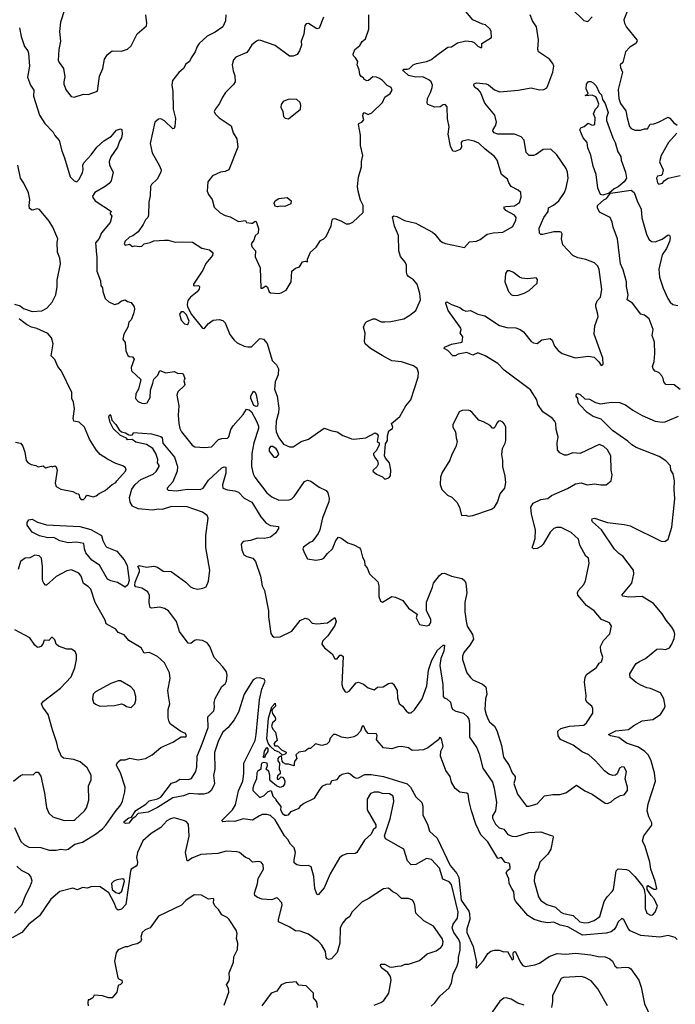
# Model space of a CAD drawing. Extents: x 1954678 to 2060275, y 904822 to 1016299.
# Tile 68 of 256: x 1990549 to 1996055, y 924282 to 932545. Entities that reach past the tile are written whole.
import ezdxf

# ---------------------------------------------------------------- set-up
doc = ezdxf.new("R2010")
doc.units = 0

msp = doc.modelspace()

# ---------------------------------------------------------------- linework, layer by layer
at = {"layer": '0CON20XD'}
for points in [[(1990928.8, 932635), (1990891.4, 932525), (1990882.9, 932445), (1990892.9, 932365), (1990878.9, 932295), (1990872.5, 932205), (1990879.2, 932185), (1990917.5, 932135), (1990927.1, 932065), (1990918.6, 932025), (1990920.8, 932005), (1990938, 931955), (1990980.9, 931900.9), (1991005, 931896), (1991085, 931920), (1991125, 931918), (1991202.5, 931945), (1991217.9, 932072.1), (1991246.4, 932135), (1991262.2, 932215), (1991286.6, 932253.4), (1991325, 932283.8), (1991405, 932281.2), (1991455, 932298.8), (1991484, 932325), (1991534.7, 932425.3), (1991614.3, 932495), (1991617.8, 932515), (1991607.5, 932585)], [(1992280, 932585), (1992276, 932535), (1992254.1, 932485.9), (1992190.9, 932439.1), (1992123.7, 932406.3), (1992055, 932346.7), (1992035.7, 932314.3), (1992023.4, 932276.6), (1991988, 932225), (1991975.8, 932194.2), (1991945, 932173.3), (1991924.1, 932135.9), (1991885, 932101.2), (1991832, 932035), (1991826.1, 931996.1), (1991833.6, 931943.6), (1991836.9, 931795), (1991856.5, 931715), (1991851.4, 931648.6), (1991845, 931632.5), (1991835, 931628.8), (1991764, 931695), (1991735, 931713.8), (1991715, 931710), (1991684, 931685), (1991644.4, 931505), (1991662, 931428), (1991720.5, 931325), (1991736.5, 931285), (1991734.4, 931265), (1991702.2, 931207.8), (1991656.9, 931163.1), (1991647.5, 931145), (1991643.3, 931066.7), (1991632, 931015), (1991631.9, 930905), (1991625.8, 930885), (1991604.3, 930865), (1991586.7, 930825), (1991545, 930766.2), (1991498.6, 930731.4), (1991470.9, 930719.1), (1991435, 930686.2), (1991426.7, 930665), (1991435, 930654), (1991471.7, 930661.7), (1991495, 930642.5), (1991515, 930646.2), (1991555, 930640.8), (1991574.2, 930645.8), (1991595, 930663.8), (1991645, 930674.4), (1991675, 930689.4), (1991763.8, 930693.8), (1991795, 930694), (1991855, 930676.9), (1991912.2, 930682.2), (1991999.1, 930679.1), (1992077.8, 930627.8), (1992143, 930613), (1992166, 930595), (1992172, 930585), (1992169.4, 930565), (1992112, 930498), (1992086.6, 930443.4), (1992008.8, 930325), (1992007.5, 930315), (1992015, 930311.2), (1992050, 930315), (1992057.5, 930305), (1992056.4, 930283.6), (1992039.3, 930260.7), (1991983.6, 930216.4), (1991961.7, 930188.3), (1991954.2, 930155), (1991958, 930135), (1991990.5, 930070.5), (1992085, 929956.2), (1992095, 929953.3), (1992105, 929960), (1992135, 929996.7), (1992175, 930023.8), (1992225, 930030), (1992255, 930020), (1992275, 930001.2), (1992314.5, 929904.5), (1992349.2, 929855), (1992375, 929833.8), (1992435, 929805.4), (1992465, 929798.9), (1992495, 929800), (1992562.1, 929867.9), (1992575, 929870.8), (1992595, 929864.2), (1992627.6, 929827.6), (1992668.1, 929685), (1992705, 929648.8), (1992723.3, 929615), (1992719.6, 929565), (1992693.9, 929505), (1992689.5, 929445), (1992711.8, 929385), (1992726.2, 929285), (1992722.3, 929245), (1992703.6, 929175), (1992700, 929115), (1992704, 929085), (1992725.3, 929035.3), (1992763.4, 928983.4), (1992815, 928960.8), (1992845, 928960.8), (1992913.7, 929006.3), (1992975, 929025.8), (1993105, 929116.9), (1993170, 929095), (1993215, 929087.5), (1993262.5, 929055), (1993315, 929036.7), (1993335, 929026.7), (1993355, 929026.2), (1993455, 929036.2), (1993535, 929077.5), (1993549.3, 929069.3), (1993560, 929055), (1993550, 929005), (1993567.5, 928995), (1993567.5, 928975), (1993543, 928927), (1993520, 928905), (1993520, 928895), (1993533.8, 928865), (1993553.5, 928843.5), (1993558.2, 928815), (1993547.8, 928792.2), (1993516.7, 928765), (1993513.3, 928755), (1993545, 928730), (1993595, 928707.5), (1993615, 928690), (1993648.3, 928701.7), (1993661.7, 928718.3), (1993666.7, 928765), (1993653.8, 928825), (1993620, 928865), (1993612.5, 928885), (1993620, 928985), (1993637, 929013), (1993637, 929053), (1993647.5, 929095), (1993680, 929115), (1993682.5, 929125), (1993672.5, 929155), (1993742.5, 929215), (1993792.5, 929305), (1993832.5, 929355), (1993894.2, 929545), (1993897.5, 929585), (1993886.8, 929616.8), (1993855, 929641.2), (1993755, 929673.1), (1993673.6, 929683.6), (1993593.8, 929726.2), (1993493.8, 929785), (1993450, 929825), (1993443.8, 929845), (1993450.8, 929915), (1993436, 929965), (1993450.8, 929999.2), (1993465, 930013.3), (1993516.4, 930033.6), (1993535, 930033.3), (1993585, 930010.8), (1993615, 930009.2), (1993665, 930012.5), (1993775, 930036), (1993825.5, 930064.5), (1993876.2, 930105), (1993913.6, 930195), (1993908.1, 930248.1), (1993886.5, 930325), (1993855, 930362), (1993815, 930390), (1993803.3, 930405), (1993796.2, 930425), (1993796.2, 930485), (1993785, 930510), (1993746.8, 930556.8), (1993734, 930605), (1993729.2, 930735), (1993695, 930813.3), (1993680, 930890), (1993692, 930898), (1993716.4, 930893.6), (1993779.1, 930859.1), (1993875, 930837.1), (1993893.8, 930825), (1994015, 930762), (1994036, 930745), (1994079.3, 930689.3), (1994103.3, 930675), (1994125, 930665.8), (1994285, 930634.2), (1994325, 930680), (1994385, 930686.2), (1994415, 930701.2), (1994474.6, 930745.4), (1994525, 930756.7), (1994605, 930761.2), (1994689.7, 930810.3), (1994716.6, 930863.4), (1994719.4, 930885), (1994704.3, 930905), (1994632, 930945), (1994614, 930965), (1994620, 930975), (1994631.4, 930978.6), (1994705, 930984.2), (1994745, 931010), (1994760.8, 931055), (1994756.7, 931095), (1994734.1, 931114.1), (1994675, 931146.2), (1994655.8, 931175), (1994645.6, 931205.6), (1994595.6, 931245.6), (1994557.6, 931367.6), (1994535, 931398), (1994458.1, 931458.1), (1994405, 931509.1), (1994366.7, 931525), (1994315, 931535.6), (1994263.3, 931525), (1994256.2, 931515), (1994260, 931475), (1994247.5, 931455), (1994205, 931438), (1994185, 931441.2), (1994166, 931485), (1994146.9, 931585), (1994156.7, 931645), (1994142.5, 931712.5), (1994140, 931815), (1994123, 931833), (1994105, 931830), (1994080, 931815), (1994035, 931810), (1993975, 931832.5), (1993970, 931845), (1993972.5, 931885), (1994000, 931935), (1994013.3, 931975), (1994015.6, 931995), (1994004.3, 932025), (1993985, 932040.9), (1993935, 932065.4), (1993875, 932064), (1993815, 932077.8), (1993771.2, 932115), (1993767.5, 932125), (1993775, 932130), (1993805, 932128.8), (1993822.5, 932135), (1993854.5, 932165.5), (1993881.7, 932178.3), (1993965, 932193.2), (1994002.1, 932207.9), (1994075, 932264.3), (1994145, 932315.8), (1994175, 932318), (1994225, 932351.2), (1994295, 932368.8), (1994345, 932362.5), (1994365, 932352.5), (1994395, 932323.3), (1994425, 932310), (1994430, 932315), (1994430, 932345), (1994510, 932395), (1994508.8, 932445), (1994500, 932465), (1994460.7, 932500.7), (1994435, 932506.7), (1994355, 932543.8), (1994281.2, 932631.2)], [(1992725, 930246.7), (1992745, 930253.3), (1992787.5, 930275), (1992827.5, 930345), (1992833.3, 930435), (1992865, 930458.8), (1992897.7, 930472.3), (1992925, 930512.5), (1992945, 930520), (1992965, 930512.5), (1992966.7, 930535), (1992990, 930595), (1993037.5, 930635), (1993075, 930692.5), (1993103.6, 930706.4), (1993122.5, 930725), (1993165.9, 930814.1), (1993174, 930866), (1993182.5, 930875), (1993195, 930876.2), (1993245, 930856.2), (1993291.2, 930831.2), (1993315, 930832), (1993346.7, 930845), (1993433.9, 930926.1), (1993434, 930985), (1993410.3, 931030.3), (1993390, 931105), (1993386.9, 931145), (1993394.2, 931224.2), (1993418.7, 931311.3), (1993420, 931355), (1993431.2, 931405), (1993410.5, 931490.5), (1993410, 931575), (1993394, 931666), (1993396.4, 931673.6), (1993422.5, 931685), (1993437.5, 931705), (1993430, 931735), (1993433.8, 931755), (1993442.5, 931765), (1993475, 931750), (1993505, 931762.5), (1993595, 931850), (1993616.2, 931895), (1993660, 931925), (1993676, 931955), (1993668.8, 931975), (1993633.6, 931993.6), (1993596, 932035), (1993571.3, 932051.3), (1993545, 932062.5), (1993515, 932065.8), (1993477.5, 932035), (1993465, 932031.2), (1993440, 932045), (1993440, 932055), (1993417.5, 932067.5), (1993406.2, 932085), (1993400, 932125), (1993383.3, 932165), (1993387.5, 932195), (1993370, 932225), (1993350.8, 932240.8), (1993348, 932255), (1993364.2, 932295.8), (1993405, 932328.8), (1993425, 932361.2), (1993452.5, 932385), (1993480.8, 932465), (1993480.5, 932585)], [(1995032, 930988), (1995075.7, 931025), (1995122.9, 931095), (1995137.1, 931132.9), (1995154.4, 931215), (1995148.6, 931265), (1995137.5, 931295), (1995060.3, 931410.3), (1995007.9, 931457.9), (1994945.5, 931454.5), (1994885, 931413.1), (1994865, 931406.7), (1994826.4, 931406.4), (1994800.9, 931430.9), (1994785.7, 931535), (1994760.9, 931560.9), (1994705, 931584.6), (1994565, 931583.1), (1994534, 931595), (1994523, 931613), (1994524.2, 931625), (1994544.2, 931655), (1994554.2, 931685), (1994538, 931745), (1994455.6, 931845), (1994417.6, 931937.6), (1994398.8, 931958.8), (1994371.2, 931975), (1994362, 931995), (1994364.3, 932005.7), (1994385.7, 932014.3), (1994465, 932007.1), (1994485, 931997.1), (1994535, 931955.7), (1994581.2, 931938.8), (1994735, 931954.4), (1994844.2, 931974.2), (1994915, 931957.5), (1994950.5, 931959.5), (1994975, 931973.8), (1994985, 931992.5), (1995026.3, 932103.7), (1995033.1, 932155), (1995025, 932178.8), (1994998.8, 932215), (1994905.5, 932275.5), (1994901.1, 932295), (1994906.5, 932375), (1994890, 932485), (1994856.4, 932535), (1994835, 932585.7)], [(1995186.9, 932635), (1995285, 932537.5), (1995320, 932530), (1995355, 932570)], [(1995655, 932629.2), (1995622.9, 932545), (1995627.2, 932517.2), (1995645, 932483.8), (1995732.5, 932375), (1995733.8, 932365), (1995723.8, 932345), (1995672, 932315), (1995635.7, 932275), (1995612.7, 932187.3), (1995591.4, 932165), (1995593.3, 932145), (1995610.8, 932105), (1995575, 931960), (1995580.5, 931885), (1995595, 931842), (1995638.9, 931778.9), (1995650.4, 931720.4), (1995670.1, 931650.1), (1995685, 931632.5), (1995715, 931617.3), (1995762, 931618), (1995795, 931629.5), (1995820, 931630), (1995842.1, 931667.9), (1995875, 931670.6), (1995914.4, 931685.6), (1995995, 931728), (1996009.7, 931719.7), (1996040.9, 931680.9), (1996071.2, 931661.2)], [(1993100, 932565), (1993062.5, 932475), (1993045, 932467.5), (1992975, 932512.5), (1992955, 932510), (1992943, 932497), (1992936, 932425), (1992913.3, 932365), (1992915, 932330), (1992898.8, 932285), (1992877.7, 932252.3), (1992845, 932238), (1992815, 932240), (1992695, 932327.5), (1992575, 932370.8), (1992555, 932372), (1992536.7, 932365), (1992497.5, 932335), (1992471.7, 932288.3), (1992455, 932270.8), (1992365, 932232), (1992343, 932207), (1992333.1, 932165), (1992341.9, 932115), (1992356.9, 932075), (1992357.5, 932025), (1992345, 932001.2), (1992276.2, 931935), (1992252, 931895), (1992227, 931843), (1992192.7, 931797.3), (1992183.3, 931775), (1992190, 931755), (1992222.7, 931722.7), (1992325.8, 931655), (1992342, 931595), (1992373.3, 931545), (1992381.2, 931475), (1992306.2, 931285), (1992275, 931272), (1992235, 931266.7), (1992168.8, 931235), (1992130, 931185), (1992124, 931105), (1992135, 931077.5), (1992166.2, 931035), (1992182.4, 930972.4), (1992231.2, 930925), (1992275, 930902), (1992315, 930891.2), (1992385, 930851.9), (1992445, 930860), (1992453, 930843), (1992495, 930836.7), (1992505, 930837.5), (1992525, 930853.3), (1992535, 930852.5), (1992553, 930793), (1992551.2, 930755), (1992527.7, 930732.3), (1992516.1, 930693.9), (1992493.3, 930665), (1992500, 930635), (1992530, 930605), (1992526.2, 930555), (1992568.3, 930461.7), (1992572.5, 930292.5), (1992585, 930292.5), (1992615, 930312.5), (1992630.7, 930300.7), (1992645, 930260), (1992655, 930252.5), (1992725, 930246.7)], [(1990547, 932477), (1990560, 932405), (1990589.2, 932319.2), (1990616, 932285), (1990623.8, 932265), (1990630, 932155), (1990613.4, 932063.4), (1990640, 931995), (1990667.3, 931955), (1990664.5, 931904.5), (1990715.7, 931745), (1990758.6, 931675), (1990830.3, 931600.3), (1990845, 931573.3), (1990881.7, 931531.7), (1990902.5, 931445), (1990925, 931386.7), (1990971.5, 931225), (1991005, 931191.9), (1991030, 931185), (1991050.6, 931209.4), (1991076.8, 931263.2), (1991080.7, 931285), (1991080.4, 931325), (1991088.8, 931345), (1991150.2, 931409.8), (1991197.5, 931475), (1991255, 931527.8), (1991321.2, 931568.8), (1991361.2, 931618.8), (1991395, 931630), (1991406.7, 931625), (1991410, 931585), (1991403.8, 931555), (1991386.2, 931525), (1991370.8, 931475), (1991315.6, 931394.4), (1991300, 931355), (1991302, 931325), (1991332.5, 931265), (1991315.9, 931194.1), (1991299.5, 931170.5), (1991266.7, 931145), (1991178.8, 931095), (1991161.4, 931065), (1991162.1, 931052.1), (1991183.6, 931023.6), (1991320, 930935), (1991310, 930925), (1991310, 930915), (1991323.3, 930895), (1991307.6, 930842.4), (1991235, 930755.8), (1991215, 930708), (1991185, 930672.5), (1991193.1, 930575), (1991197.5, 930555), (1991195.7, 930435.7), (1991227.5, 930355), (1991231.2, 930315), (1991243.9, 930293.9), (1991246.2, 930265), (1991265.9, 930205.9), (1991296.4, 930176.4), (1991345, 930154), (1991375, 930163.3), (1991405, 930185.8), (1991435, 930193.3), (1991455, 930180), (1991485, 930172.5), (1991508.8, 930135), (1991513.3, 930115), (1991504.1, 930075.9), (1991485, 930027.5), (1991464.5, 930005.5), (1991456.5, 929965), (1991424.4, 929905), (1991415.7, 929865), (1991435.2, 929835.2), (1991440.8, 929765), (1991455.8, 929725.8), (1991468, 929718), (1991495, 929716.7), (1991510, 929695), (1991484, 929625), (1991488.3, 929598.3), (1991567.5, 929525), (1991547.5, 929445), (1991523.3, 929405), (1991520, 929365), (1991545, 929341.2), (1991575, 929327.5), (1991595, 929322.9), (1991619.5, 929330.5), (1991644.3, 929375), (1991646.2, 929435), (1991667.5, 929495), (1991675, 929527.5), (1991708.9, 929561.1), (1991725, 929600), (1991775, 929582.5), (1991845, 929593.8), (1991875, 929578.8), (1991915, 929576), (1991925.8, 929565.8), (1991936.7, 929535), (1991926.4, 929513.6), (1991936, 929485), (1991933.8, 929475), (1991877.2, 929422.8), (1991867.3, 929395), (1991884.5, 929305), (1991879.1, 929225), (1991884.4, 929155), (1991892.9, 929115), (1991907.5, 929085), (1991996, 928975), (1992019.1, 928959.1), (1992104.1, 928955.9), (1992159.2, 928960.8), (1992218.8, 929021.2), (1992245, 929030.8), (1992295, 929034.3), (1992305.5, 929045), (1992322.5, 929105), (1992342.2, 929137.8), (1992425, 929231.2), (1992453.2, 929276.8), (1992475, 929272.1), (1992494.6, 929255), (1992536.5, 929176.5), (1992554, 929135), (1992555.2, 929115), (1992515.3, 928995), (1992498, 928905), (1992496.2, 928795), (1992510.5, 928735), (1992524.5, 928705), (1992624.1, 928574.1), (1992665, 928541.9), (1992725, 928514.2), (1992812.5, 928515), (1992833.8, 928525), (1992854, 928545), (1992941.4, 928668.6), (1992965, 928680), (1992995, 928672.8), (1993063.2, 928623.2), (1993121.4, 928595), (1993136.9, 928575), (1993147.7, 928527.7), (1993145, 928500), (1993090.8, 928365), (1993068, 928265), (1993055.7, 928234.3), (1993027.3, 928192.7), (1993003.8, 928166.2), (1992985, 928156.7), (1992931.2, 928118.8), (1992927.5, 928105), (1992936.7, 928075), (1992965, 928020), (1993035, 928010), (1993085, 928016.7), (1993103.9, 928026.1), (1993133.3, 928065), (1993176.2, 928105), (1993202.5, 928175), (1993225, 928201.2), (1993245, 928198), (1993304.3, 928154.3), (1993355, 928138.8), (1993402.3, 928112.3), (1993411.7, 928101.7), (1993428.8, 928035), (1993443.8, 928005), (1993446.4, 927966.4), (1993466.2, 927945), (1993486, 927896), (1993557.7, 927827.7), (1993566, 927795), (1993566, 927705), (1993577.5, 927665), (1993595, 927656.7), (1993675, 927703.8), (1993705, 927698.8), (1993765, 927670), (1993815, 927606.7), (1993887.5, 927555), (1993878.8, 927525), (1993905, 927470), (1993965, 927458), (1993988.8, 927465), (1994002.5, 927485), (1994001.9, 927515), (1993966, 927585), (1993964.2, 927655.8), (1994016.6, 927783.4), (1994023.6, 927816.4), (1994075, 927881.2), (1994095, 927898), (1994115, 927900.8), (1994175, 927874.3), (1994265, 927855.7), (1994288, 927835), (1994295.7, 927815), (1994302.5, 927735), (1994287.8, 927655), (1994286.4, 927575), (1994297.1, 927497.1), (1994307.5, 927455), (1994350.6, 927385), (1994359.4, 927345), (1994328.6, 927295), (1994278.6, 927235), (1994267.8, 927205), (1994266.5, 927175), (1994304.7, 927064.7), (1994333.3, 927023.3), (1994355, 927004.4), (1994435, 926968.1), (1994464.2, 926945), (1994472.9, 926885), (1994459.6, 926845), (1994456.2, 926755), (1994465, 926713.3), (1994482.8, 926672.8), (1994495, 926652), (1994535, 926616.2), (1994555, 926580), (1994595.6, 926455), (1994611.4, 926355), (1994659.4, 926285), (1994685.5, 926225), (1994708.5, 926195), (1994710, 926175), (1994697.8, 926135), (1994728.6, 926045), (1994805, 925945.8), (1994825, 925944.3), (1994893.3, 925965), (1994955, 926032), (1995025, 926042), (1995085, 926042), (1995133.9, 926056.1), (1995225, 926120), (1995295, 926074), (1995357.5, 926045), (1995465, 925971.2), (1995485, 925966.2), (1995515, 925982), (1995545, 926007.5), (1995595, 926033.8), (1995625, 926041.2), (1995653.8, 926075), (1995654.1, 926104.1), (1995634.2, 926175), (1995645.6, 926235), (1995625, 926272), (1995605, 926274.3), (1995585, 926262.9), (1995565, 926216.7), (1995552.5, 926205), (1995531.2, 926201.2), (1995495, 926212.5), (1995460.7, 926240.7), (1995385, 926326.2), (1995328.8, 926375), (1995271.4, 926401.4), (1995197.8, 926457.8), (1995089.5, 926505), (1995070.4, 926535), (1995067.8, 926575), (1995093.5, 926596.5), (1995165, 926617.3), (1995286.7, 926625), (1995310, 926645), (1995362.5, 926725), (1995362.5, 926765), (1995352.5, 926785), (1995313.3, 926815), (1995303.8, 926835), (1995305.9, 926874.1), (1995292.5, 926985), (1995296.6, 927023.4), (1995309.4, 927050.6), (1995391.4, 927108.6), (1995416.1, 927143.9), (1995435, 927157.5), (1995446.4, 927196.4), (1995428.6, 927245), (1995427.5, 927285), (1995452.5, 927335), (1995505, 927390), (1995518.8, 927455), (1995502.3, 927482.3), (1995435, 927512.5), (1995374.3, 927585), (1995307.8, 927627.8), (1995236.7, 927715), (1995233.5, 927735), (1995238.6, 927751.4), (1995285.4, 927804.6), (1995300, 927835), (1995330, 927985), (1995325.7, 928025), (1995304.3, 928044.3), (1995254, 928135), (1995242, 928185), (1995181.3, 928241.3), (1995095, 928284.3), (1995055.7, 928284.3), (1995035, 928274.2), (1995004.2, 928245), (1994945, 928142.5), (1994925, 928123.1), (1994895, 928107.5), (1994863.9, 928103.9), (1994853.3, 928115), (1994861.3, 928138.7), (1994877.8, 928192.2), (1994881.2, 928265), (1994847.8, 928395), (1994841.8, 928455), (1994861.9, 928488.1), (1994925, 928518.6), (1994985, 928527.5), (1995015, 928551.2), (1995147.9, 928612.1), (1995215, 928651.2), (1995265, 928658), (1995315, 928642.5), (1995375, 928650.8), (1995428.3, 928641.7), (1995475, 928642.5), (1995516.2, 928675), (1995524.2, 928725), (1995515.7, 928765), (1995511.9, 928885), (1995484.2, 928935), (1995451.2, 928965), (1995415, 928980), (1995255, 928905.7), (1995195, 928908.9), (1995145, 928891.4), (1995125, 928891.9), (1995085, 928910), (1995065.8, 928935.8), (1995061.4, 928995), (1995071.4, 929045), (1995053.1, 929105), (1995050, 929155), (1995039.7, 929179.7), (1995021.7, 929201.7), (1994941.9, 929255), (1994901.2, 929315), (1994890.8, 929355), (1994838.3, 929438.3), (1994618, 929605), (1994565, 929660), (1994458.8, 929725), (1994395, 929748.6), (1994355, 929730.8), (1994305, 929752.2), (1994232.2, 929737.8), (1994205, 929724.3), (1994185, 929724.2), (1994145, 929768.6), (1994113.3, 929785), (1994115, 929798), (1994175, 929822.9), (1994265, 929840), (1994269.2, 929885), (1994251.7, 929911.7), (1994247.5, 929915), (1994256.1, 929943.9), (1994253.8, 929955), (1994147.1, 930105), (1994127, 930163), (1994127.5, 930172.5), (1994135, 930177.5), (1994175, 930153.8), (1994245, 930130.8), (1994270.3, 930110.3), (1994295, 930100), (1994335, 930106), (1994395, 930074.2), (1994455, 930058.6), (1994579.4, 929979.4), (1994640.9, 929960.9), (1994715, 929958.5), (1994751.2, 929945), (1994778.6, 929925), (1994844.6, 929844.6), (1994865, 929832.9), (1994895, 929828.8), (1994935, 929858.8), (1995005, 929868.8), (1995019.2, 929855), (1995041.4, 929805), (1995070.2, 929770.2), (1995105, 929742.9), (1995213.9, 929706.1), (1995325, 929720), (1995373.9, 929713.9), (1995412.5, 929675), (1995431.7, 929641.7), (1995440, 929645), (1995450, 929655), (1995446.7, 929705), (1995373.2, 929906.8), (1995379.4, 929975), (1995405.8, 930055), (1995402.5, 930085), (1995385.8, 930135), (1995386, 930155), (1995398, 930185), (1995425, 930217.5), (1995438.3, 930281.7), (1995415, 930447.5), (1995405, 930476.2), (1995375, 930504.2), (1995302.3, 930532.3), (1995235, 930546.2), (1995193.3, 930565), (1995110, 930655), (1995100, 930705), (1995103.8, 930745), (1995095, 930761.2), (1995085, 930765.8), (1995035, 930764.4), (1994942.7, 930742.7), (1994925, 930743.8), (1994915, 930752.5), (1994910, 930795), (1994950.5, 930885), (1994987.1, 930935), (1994990.8, 930965), (1995032, 930988)], [(1995445, 931073.8), (1995425, 931077.5), (1995405, 931132.5), (1995389.2, 931245), (1995365.8, 931315), (1995345, 931407.5), (1995320.3, 931470.3), (1995313.8, 931513.8), (1995280, 931555), (1995251.7, 931621.7), (1995261.5, 931638.5), (1995290, 931650), (1995323, 931677), (1995355, 931660), (1995377.5, 931665), (1995380.7, 931720.7), (1995368.8, 931755), (1995383.8, 931795), (1995403.3, 931815), (1995411.2, 931835), (1995396.7, 931885), (1995387, 931897), (1995355, 931911.2), (1995300, 931905), (1995302.5, 931915), (1995315, 931917.5), (1995323, 931927), (1995305.8, 931965), (1995310, 932005), (1995325, 932025.7), (1995345, 932025.6), (1995365.6, 932015.6), (1995389.1, 931989.1), (1995415.5, 931935.5), (1995435.4, 931915), (1995442, 931875), (1995465, 931840.8), (1995491.2, 931765), (1995477.5, 931725), (1995477.9, 931697.9), (1995530, 931555), (1995550.8, 931515), (1995571.2, 931435), (1995597.3, 931397.3), (1995600.6, 931365), (1995636.5, 931265), (1995644.3, 931215), (1995625.6, 931185), (1995575, 931143.1), (1995540.8, 931125), (1995499.3, 931090.7), (1995445, 931073.8)], [(1992805, 931712.5), (1992906.7, 931795), (1992910, 931825), (1992905, 931850), (1992875, 931876.7), (1992815, 931878.8), (1992796.1, 931873.9), (1992762.7, 931857.3), (1992745, 931832.5), (1992742.3, 931812.3), (1992757.5, 931775), (1992763, 931733), (1992778.3, 931718.3), (1992805, 931712.5)], [(1996067.6, 931592.4), (1995998.6, 931515), (1995935.8, 931405), (1995922, 931352), (1995952, 931285), (1995943.8, 931245), (1995935, 931238), (1995905, 931232.9), (1995895.6, 931215), (1995904.2, 931175), (1995915, 931166.2), (1995946.9, 931173.1), (1995964.1, 931195.9), (1995995, 931216.2), (1996095, 931237.8)], [(1990505, 930158.8), (1990553.6, 930143.6), (1990581.2, 930121.2), (1990655, 930095.6), (1990735, 930102.5), (1990775.4, 930124.6), (1990821.4, 930175), (1990851.9, 930235), (1990862.5, 930305), (1990862.2, 930357.8), (1990890.4, 930495), (1990885.6, 930545), (1990866.2, 930595), (1990864.2, 930675), (1990870, 930705), (1990827.9, 930805), (1990796.4, 930855), (1990715, 930951.2), (1990695, 930957.5), (1990655, 930946.2), (1990631.7, 930961.7), (1990627.5, 930985), (1990632.9, 931035), (1990622, 931092), (1990584.1, 931174.1), (1990555.6, 931215), (1990533.3, 931325)], [(1996095, 929440.5), (1996045, 929480), (1995974, 929485), (1995958.1, 929505), (1995952.9, 929535), (1995940.8, 929555), (1995915, 929584), (1995885, 929596), (1995869.2, 929615), (1995864.4, 929635), (1995875.8, 929675.8), (1995883.1, 929745), (1995878.9, 929838.9), (1995859.4, 929895), (1995868.2, 929945), (1995833.9, 930033.9), (1995795, 930065.7), (1995764.4, 930074.4), (1995695.4, 930165), (1995650, 930195), (1995660, 930235), (1995646, 930305), (1995644.7, 930345), (1995615.8, 930445), (1995594.7, 930495), (1995569.6, 930705), (1995533.6, 930803.6), (1995525.5, 930845), (1995508.6, 930885), (1995419.1, 930929.1), (1995400, 930965), (1995402, 930985), (1995455.7, 931034.3), (1995476, 931045), (1995510.7, 931089.3), (1995685, 931115.7), (1995709.4, 931095), (1995733.8, 931023.8), (1995767.3, 930955), (1995773.6, 930883.7), (1995813.3, 930745), (1995831.9, 930701.9), (1995855, 930682.9), (1995885, 930680.6), (1995945.5, 930704.5), (1995995, 930740), (1996006.2, 930736.2), (1996010.8, 930715), (1996006.9, 930685), (1995980, 930625), (1995945, 930571.2), (1995917.6, 930452.4), (1995923.2, 930385), (1995952, 930292), (1995991.8, 930205), (1996012.5, 930175), (1996035, 930155.6), (1996075, 930147.5)], [(1992715, 930973.3), (1992695, 930981.2), (1992685.8, 931005), (1992695, 931025.6), (1992725, 931044.3), (1992795, 931053.8), (1992830, 931025), (1992825, 931000), (1992775, 930978.8), (1992735, 930981.2), (1992715, 930973.3)], [(1994695, 930230), (1994735, 930233.8), (1994785, 930248.8), (1994827.9, 930272.1), (1994893.3, 930335), (1994896.2, 930365), (1994885, 930377.5), (1994815, 930370), (1994765, 930376.7), (1994745, 930383.3), (1994695, 930422.5), (1994665, 930437.5), (1994643, 930437), (1994627.5, 930415), (1994623.8, 930345), (1994654, 930265), (1994680, 930235), (1994695, 930230)], [(1990515, 928999.2), (1990555, 928992.5), (1990576.4, 928966.4), (1990592.5, 928915), (1990604.2, 928845), (1990620, 928825), (1990645, 928811.2), (1990685, 928803.8), (1990705, 928793.8), (1990745, 928800), (1990765, 928783.3), (1990815, 928797.5), (1990825, 928792.5), (1990845, 928800), (1990855, 928793.3), (1990862.2, 928765), (1990846, 928656), (1990855, 928626.7), (1990894.2, 928604.2), (1990995, 928586.7), (1991025, 928567.5), (1991040, 928565), (1991047, 928557), (1991050, 928535), (1991065, 928518.8), (1991085, 928518.8), (1991101.2, 928535), (1991103.8, 928546.2), (1991116.2, 928553.8), (1991165, 928541.2), (1991190.7, 928549.3), (1991215, 928568.8), (1991267.5, 928595), (1991325, 928643.8), (1991355, 928660), (1991365.9, 928674.1), (1991438.8, 928755), (1991443.3, 928775), (1991435, 928787.5), (1991415, 928801.2), (1991355, 928820), (1991285, 928856), (1991225, 928896.2), (1991191.2, 928935), (1991136.2, 929025), (1991094, 929125), (1991048.5, 929168.5), (1991003.8, 929175), (1990998, 929198), (1991008.3, 929278.3), (1991000, 929335), (1990986.2, 929365), (1990985.7, 929415.7), (1990900.8, 929595), (1990869.2, 929635), (1990845, 929693.8), (1990814.5, 929724.5), (1990830.8, 929825), (1990816, 929875), (1990785, 929911.2), (1990693.7, 929953.7), (1990648.8, 929965), (1990606.3, 929986.3), (1990573, 930013), (1990544, 930035)], [(1991955, 929987.5), (1991965, 929992.5), (1991971.2, 930015), (1991948.3, 930068.3), (1991925, 930092.5), (1991905, 930092.5), (1991890, 930075), (1991903.9, 930023.9), (1991933.9, 929993.9), (1991955, 929987.5)], [(1992535, 929299.1), (1992515, 929308.5), (1992490, 929365), (1992490.6, 929389.4), (1992513.6, 929426.4), (1992525, 929420), (1992535, 929397.5), (1992548.9, 929325), (1992545, 929301.4), (1992535, 929299.1)], [(1995688.6, 928978.6), (1995656.9, 929006.9), (1995526.4, 929096.4), (1995431.3, 929191.3), (1995365, 929215.7), (1995315, 929248), (1995249.2, 929315), (1995238.8, 929335), (1995236.7, 929365), (1995222.9, 929385), (1995224.2, 929405.8), (1995235, 929407.5), (1995255, 929398.6), (1995295, 929363.8), (1995335, 929359.6), (1995385, 929331.4), (1995425, 929320.8), (1995515, 929334.4), (1995585, 929331.4), (1995635, 929314), (1995697.9, 929267.9), (1995775, 929222.9), (1995885, 929176.7), (1995945, 929166.9), (1995969.3, 929170.7), (1996082.1, 929217.9)], [(1993661.3, 925838.7), (1993690, 925985), (1993688.9, 926015), (1993681.4, 926031.4), (1993655, 926048.5), (1993595, 926051.9), (1993565, 926062.5), (1993525, 926062.5), (1993495, 926051.2), (1993467, 926003), (1993467.1, 925915), (1993539.1, 925789.1), (1993538.8, 925765), (1993516.7, 925745), (1993499.5, 925710.5), (1993445, 925660), (1993380, 925555), (1993365, 925548.6), (1993295, 925544.4), (1993259.4, 925530.6), (1993235, 925510.8), (1993155, 925378), (1993105, 925258.8), (1993055, 925200), (1993045, 925207.5), (1993028.1, 925255), (1993018.1, 925355), (1992995.8, 925435.8), (1992975, 925446.7), (1992915, 925444), (1992875, 925453.3), (1992855, 925470), (1992853.1, 925495), (1992863.9, 925555), (1992855, 925594.2), (1992824.4, 925625), (1992800.5, 925665), (1992773.5, 925695), (1992695, 925830), (1992655, 925865.7), (1992625, 925876.3), (1992585, 925873.9), (1992561.5, 925865), (1992505, 925827.5), (1992425, 925839.1), (1992355, 925816.6), (1992305, 925819.5), (1992254, 925814), (1992248.3, 925818.3), (1992247.5, 925825), (1992336.6, 925913.4), (1992359.8, 925955), (1992387.1, 926072.9), (1992421.4, 926155), (1992432.3, 926217.7), (1992431.1, 926305), (1992525, 926495.6), (1992536, 926546), (1992562.9, 926837.1), (1992582, 926928), (1992609.5, 926995), (1992600.9, 927010.9), (1992565, 927023.1), (1992535, 927019.4), (1992510.8, 927005), (1992435, 926886), (1992386.7, 926735), (1992351.1, 926668.9), (1992299.1, 926605), (1992255, 926565.5), (1992218.7, 926495), (1992184.8, 926395), (1992188.2, 926255), (1992176.7, 926203.3), (1992183.9, 926136.1), (1992176.7, 926113.3), (1992156.5, 926075), (1992135, 926055.5), (1992095, 926044.6), (1992046.2, 926046.2), (1991975, 926051.8), (1991925, 926032.7), (1991835, 926013.5), (1991705, 925932.9), (1991626.7, 925895), (1991545, 925882.9), (1991515, 925851.4), (1991492.3, 925837.7), (1991465, 925801.1), (1991440, 925800), (1991427.5, 925805), (1991426.7, 925815), (1991465, 925846.2), (1991486.4, 925853.6), (1991525, 925907.8), (1991607.8, 925962.2), (1991635, 925990), (1991705, 926005.7), (1991735, 926021.5), (1991825, 926138.4), (1991860.5, 926149.5), (1991895, 926170.3), (1991965, 926167.9), (1991991.8, 926178.2), (1992027.2, 926235), (1992035.8, 926275), (1992038.9, 926365), (1992082.3, 926467.7), (1992131.2, 926605), (1992130, 926695), (1992179.2, 926745), (1992185.3, 926775), (1992181.8, 926815), (1992191.7, 926848.3), (1992245, 926948), (1992275, 926971.4), (1992285, 926994), (1992290, 927045), (1992285, 927072), (1992255.6, 927115), (1992181.4, 927191.4), (1992145, 927286), (1992124.6, 927314.6), (1992085, 927335.4), (1992035, 927341.1), (1992016.2, 927335), (1991985, 927311.1), (1991965, 927313.1), (1991889.8, 927409.8), (1991864.6, 927495), (1991799.5, 927585), (1991765, 927603.8), (1991725, 927615.4), (1991655, 927606.7), (1991645, 927612.5), (1991642.5, 927622.5), (1991635.6, 927655), (1991637.9, 927712.1), (1991625.5, 927745), (1991573.3, 927775), (1991525.5, 927785.5), (1991516.4, 927796.4), (1991519.1, 927825), (1991555.3, 927915), (1991555, 927930), (1991542, 927955), (1991552.5, 927965), (1991615, 927951.3), (1991675, 927958.8), (1991705, 927949.5), (1991755, 927917.9), (1991821.2, 927915), (1991945.4, 927825.4), (1991984, 927785), (1992005, 927774.3), (1992045, 927767.1), (1992086.8, 927773.2), (1992115, 927786.7), (1992135, 927832.5), (1992146.4, 927925), (1992112.3, 928115), (1992111.4, 928215), (1992131.3, 928361.3), (1992122, 928385), (1992085, 928410.8), (1991954, 928456), (1991825, 928458.4), (1991745, 928433.3), (1991715, 928437.6), (1991665, 928429.3), (1991545, 928440.5), (1991495, 928463.9), (1991476.6, 928495), (1991470.8, 928535), (1991491.4, 928605), (1991518.7, 928645), (1991565, 928685.4), (1991668.5, 928731.5), (1991695.4, 928754.6), (1991720, 928795), (1991720.8, 928805), (1991705.6, 928825), (1991707.7, 928855), (1991692.5, 928905), (1991667.9, 928947.9), (1991615, 928980), (1991525, 929000.5), (1991492.4, 929022.4), (1991455, 929018.8), (1991444.6, 929034.6), (1991395, 929054.7), (1991334, 929114), (1991310, 929165), (1991298.8, 929211.2), (1991305, 929231.2), (1991315, 929220), (1991322.9, 929182.9), (1991357.2, 929147.2), (1991383.8, 929103.8), (1991405, 929085.6), (1991438.3, 929078.3), (1991465, 929061.2), (1991482.5, 929057.5), (1991495, 929060), (1991505, 929080), (1991655, 929070.5), (1991735, 929047.1), (1991745, 929039.2), (1991751.7, 928991.7), (1991848.5, 928875), (1991873.5, 928795), (1991870.4, 928755), (1991835, 928667.1), (1991786, 928615), (1991786.2, 928605), (1991797, 928597), (1991865, 928591.5), (1991955, 928605.3), (1992065, 928601.2), (1992090.4, 928615), (1992135, 928680.4), (1992245, 928784.4), (1992265, 928792.5), (1992280, 928790), (1992279.4, 928740.6), (1992252.3, 928642.3), (1992254, 928615), (1992295, 928598.6), (1992355, 928591.1), (1992385, 928578.9), (1992435, 928528.8), (1992497, 928497), (1992573.5, 928373.5), (1992619.8, 928319.8), (1992655, 928300.5), (1992722.5, 928292.5), (1992723.3, 928275), (1992697.1, 928235), (1992655, 928203.3), (1992605, 928190), (1992545, 928194.3), (1992486.8, 928173.2), (1992426.1, 928166.1), (1992410, 928145), (1992413.9, 928096.1), (1992430, 928055), (1992455, 928038.8), (1992507, 928027), (1992528.1, 927998.1), (1992572.2, 927875), (1992584.4, 927795), (1992604.7, 927754.7), (1992637.1, 927585), (1992637.5, 927535), (1992659.1, 927395), (1992670.6, 927370.6), (1992685, 927363.3), (1992735, 927364.6), (1992835, 927412.9), (1992905, 927501.9), (1992945, 927521.9), (1992975, 927514.3), (1993005, 927481.4), (1993044.5, 927474.5), (1993135, 927482.9), (1993195, 927527.5), (1993205.8, 927495), (1993195, 927460), (1993136.6, 927373.4), (1993090.9, 927329.1), (1993086, 927305), (1993108, 927275), (1993173, 927223), (1993195, 927180), (1993215, 927182.5), (1993238.3, 927211.7), (1993251.7, 927211.7), (1993265, 927200), (1993254.4, 926965), (1993262.9, 926935), (1993283.3, 926905), (1993298.3, 926901.7), (1993315, 926910), (1993375, 926979.2), (1993395, 926986), (1993435, 926970), (1993475, 926936.7), (1993525, 926920.6), (1993555, 926943.5), (1993602.6, 926947.4), (1993645, 926975.7), (1993675, 926980), (1993688.5, 926968.5), (1993720, 926915), (1993721.4, 926855), (1993735, 926806.7), (1993764.4, 926784.4), (1993795, 926743.8), (1993815, 926728.8), (1993835, 926728), (1993865, 926754.2), (1993930, 926845), (1993966.6, 926955), (1993981.1, 927085), (1994010.7, 927169.3), (1994058.9, 927255), (1994105, 927295.8), (1994115, 927296.2), (1994110.8, 927245), (1994084.5, 927185), (1994076.2, 927125), (1994101.1, 926965), (1994106, 926865), (1994113, 926853), (1994136.7, 926845), (1994167.1, 926817.1), (1994175.6, 926775), (1994186.4, 926756.4), (1994211.8, 926741.8), (1994275, 926724.6), (1994307.3, 926697.3), (1994320, 926675), (1994325.8, 926635.8), (1994325.8, 926525), (1994387.8, 926435), (1994407.5, 926385), (1994439.4, 926265), (1994518.9, 926145), (1994534.3, 926095.7), (1994552.1, 925975), (1994545.6, 925905), (1994520.6, 925865), (1994519.4, 925845), (1994544.3, 925795), (1994575, 925764.4), (1994615, 925752.7), (1994647.3, 925707.3), (1994685, 925691.8), (1994718.8, 925691.2), (1994825, 925723.3), (1994925, 925730.6), (1995005, 925700.8), (1995025, 925696.2), (1995029.2, 925685), (1995010.3, 925585), (1994985, 925542.2), (1994915.8, 925475), (1994902.9, 925425), (1994884.4, 925395), (1994871.1, 925355), (1994870.6, 925315), (1994904.4, 925185), (1994925, 925152.9), (1994975, 925120), (1995048.6, 925098.6), (1995094.4, 925055), (1995115, 925043.2), (1995196.2, 925026.2), (1995252.9, 924975), (1995295, 924966.2), (1995325, 924968.2), (1995372.5, 924985), (1995422, 925018), (1995456.7, 925145), (1995481.9, 925185), (1995525, 925228.1), (1995534.7, 925245.3), (1995557.3, 925402.7), (1995575, 925418.8), (1995645, 925413.3), (1995665.3, 925405.3), (1995714.7, 925354.7), (1995780.7, 925270.7), (1995792.5, 925245), (1995802, 925195), (1995802.5, 925085), (1995815, 925046.7), (1995845, 925031.2), (1995865, 925033.3), (1995884.3, 925055.7), (1995904.3, 925105), (1995877.4, 925167.4), (1995850.6, 925195), (1995817.5, 925245), (1995818.3, 925271.7), (1995825, 925280), (1995875, 925248.8), (1995895, 925247.5), (1995900, 925255), (1995886.2, 925315), (1995849.2, 925415), (1995839.4, 925475), (1995801.1, 925605), (1995780, 925655), (1995790, 925695), (1995858.8, 925785), (1995858.8, 925805), (1995831.4, 925855), (1995819.5, 925905), (1995827.9, 925965), (1995887.5, 926155), (1995885.8, 926175), (1995879.4, 926225), (1995848.5, 926335), (1995827.8, 926375), (1995800, 926405), (1995745, 926440.9), (1995645, 926474.5), (1995580.7, 926520.7), (1995510, 926535), (1995492.5, 926545), (1995555, 926577.7), (1995662.8, 926587.2), (1995705, 926621.4), (1995775, 926661.2), (1995865, 926673.3), (1995930, 926715), (1995963.6, 926766.4), (1995968, 926785), (1995958, 926845), (1995930, 926895), (1995845, 926932.9), (1995815, 926937.8), (1995765, 926959.5), (1995725, 926983.3), (1995674.4, 927025), (1995671.4, 927055), (1995713.6, 927126.4), (1995727.2, 927142.8), (1995755, 927160), (1995803.8, 927185), (1995898.3, 927261.7), (1995934.1, 927265.9), (1995975, 927259.2), (1996005.8, 927275), (1996025, 927304), (1996045, 927353.3), (1996049.5, 927385), (1996045, 927413.3), (1996026.1, 927446.1), (1995976.9, 927505), (1995945, 927558.8), (1995871.2, 927645), (1995775, 927705.8), (1995665, 927698.1), (1995615, 927708), (1995606.2, 927715), (1995690.6, 927815), (1995705.7, 927895), (1995702.9, 927925), (1995615, 928042), (1995580, 928065), (1995542.6, 928102.6), (1995435, 928264.4), (1995360, 928330), (1995352.9, 928345), (1995357.1, 928355), (1995375, 928362.7), (1995485, 928324.4), (1995625, 928308.8), (1995675, 928296.2), (1995935, 928170), (1995965.8, 928165.8), (1995995.7, 928185), (1996024.4, 928285), (1996051.8, 928525), (1996044.5, 928605), (1996048.9, 928675), (1996037.8, 928735), (1996017.3, 928765), (1996015, 928800), (1995975, 928842.5), (1995918.3, 928878.3), (1995725, 928955.5), (1995688.6, 928978.6)], [(1994315, 928377.5), (1994355, 928383.3), (1994511.7, 928438.3), (1994535, 928453.8), (1994560.8, 928495), (1994585, 928566.7), (1994623.8, 928615), (1994631.7, 928661.7), (1994625.8, 928715), (1994606.7, 928795), (1994606.7, 928845), (1994597.5, 928895), (1994603, 928947), (1994625, 928990), (1994630, 929015), (1994630, 929125), (1994620.7, 929150.7), (1994605, 929167.5), (1994585, 929177.5), (1994570, 929175), (1994555, 929160), (1994543, 929127), (1994531.7, 929118.3), (1994518.3, 929118.3), (1994498.8, 929138.8), (1994445, 929170), (1994403.9, 929183.9), (1994349.3, 929249.3), (1994331.7, 929261.7), (1994315, 929267.5), (1994265, 929266.7), (1994240, 929255), (1994187.5, 929145), (1994187.5, 929125), (1994210, 929085), (1994213.8, 929035), (1994223.3, 929005), (1994210.5, 928959.5), (1994176.7, 928895), (1994161.2, 928848.8), (1994096.2, 928745), (1994084, 928705), (1994080, 928645), (1994093, 928603), (1994142.5, 928555), (1994178.3, 928538.3), (1994220, 928495), (1994242.5, 928455), (1994260, 928385), (1994295, 928387.5), (1994315, 928377.5)], [(1992705, 928874.3), (1992724, 928895), (1992715, 928926.2), (1992702, 928945), (1992675, 928964), (1992655, 928963.8), (1992645, 928947.5), (1992645, 928923.8), (1992683.8, 928875), (1992705, 928874.3)], [(1991435, 927784), (1991370.9, 927820.9), (1991313.8, 927835), (1991285, 927851.1), (1991217.8, 927967.8), (1991155, 928010.4), (1991105, 928072), (1991092.9, 928105), (1991088.3, 928148.3), (1991025, 928160.9), (1990955, 928155.4), (1990885, 928171.5), (1990835, 928200), (1990785, 928196.7), (1990715, 928214.5), (1990653.8, 928245), (1990612.3, 928302.3), (1990611.2, 928325), (1990625, 928347.5), (1990653, 928353), (1990697.5, 928327.5), (1990775, 928307.1), (1991055, 928292.2), (1991145, 928265.5), (1991236.6, 928216.6), (1991246.7, 928175), (1991269.1, 928129.1), (1991279.3, 928119.3), (1991365, 928084.3), (1991425, 928012.5), (1991452.5, 927965), (1991468.3, 927838.3), (1991458.3, 927801.7), (1991435, 927784)], [(1990505.5, 925765), (1990559.6, 925649.6), (1990589.9, 925619.9), (1990625, 925601.8), (1990725, 925597.1), (1990795, 925574.6), (1990855, 925575.4), (1990895, 925582.9), (1990935, 925579.3), (1990955, 925584.7), (1991013.1, 925625), (1991077.2, 925642.8), (1991185, 925711.1), (1991245.6, 925755), (1991273.3, 925785), (1991351.5, 925898.5), (1991398.6, 925955), (1991413.6, 925986.4), (1991432.9, 926065), (1991435.3, 926104.7), (1991396.4, 926225), (1991362.2, 926285), (1991360.8, 926295), (1991373.3, 926315), (1991395, 926333.1), (1991435, 926334.6), (1991475, 926348.5), (1991545, 926332.9), (1991605.4, 926344.6), (1991660, 926375), (1991733, 926437), (1991835, 926481.2), (1991905, 926527.5), (1991945, 926527.5), (1991950, 926535), (1991942.5, 926555), (1991901.7, 926571.7), (1991842.7, 926612.7), (1991815, 926633.3), (1991805, 926652.5), (1991796, 926685), (1991796.9, 926755), (1991811.1, 926805), (1991802.5, 926855), (1991792.2, 926915), (1991811.4, 927015), (1991806.9, 927065), (1991765, 927148), (1991705, 927200.8), (1991655, 927226.9), (1991635, 927234.2), (1991595, 927227.5), (1991570, 927275), (1991465, 927335.8), (1991425, 927382), (1991375, 927401.2), (1991355, 927430.8), (1991275, 927474), (1991267.1, 927505), (1991182.8, 927652.8), (1991145.4, 927765.4), (1991125, 927788), (1991084.5, 927814.5), (1991064.4, 927875), (1991045, 927900.8), (1990985, 927928.6), (1990945, 927920.8), (1990855, 927871.9), (1990775, 927800), (1990765, 927800), (1990752.5, 927815), (1990742, 927832), (1990739.5, 927850.5), (1990740, 927955), (1990730.6, 928025), (1990713.3, 928045), (1990675, 928050), (1990635, 928028.1), (1990595, 928025.6), (1990555, 927999.2), (1990535, 927930)], [(1990496.2, 926153.8), (1990555, 926203.3), (1990575, 926210), (1990661.7, 926208.3), (1990685, 926230), (1990705, 926230), (1990726.4, 926196.4), (1990758, 926055), (1990774.1, 925934.1), (1990793.3, 925885), (1990826.1, 925856.1), (1990923.6, 925823.6), (1991005, 925827.5), (1991015, 925833.3), (1991093.8, 925905), (1991108.7, 925931.3), (1991128.1, 925995), (1991127.1, 926115), (1991148.8, 926165), (1991150, 926205), (1991116.7, 926266.7), (1991057.6, 926317.6), (1991003.9, 926336.1), (1990917.7, 926347.7), (1990900.9, 926360.9), (1990871.4, 926425), (1990861.8, 926475), (1990824.8, 926584.8), (1990788.1, 926715), (1990742.9, 926775), (1990732.5, 926805), (1990748, 926825), (1990892, 926935), (1990981.1, 927028.9), (1991011.9, 927105), (1991026, 927175), (1991026.2, 927215), (1991013.6, 927243.6), (1990985, 927262.5), (1990945, 927263.8), (1990875, 927288.6), (1990855.7, 927305), (1990845, 927342), (1990825, 927361.2), (1990815, 927360), (1990794.4, 927335.6), (1990755, 927337.5), (1990742.5, 927305), (1990725, 927284), (1990705, 927276.7), (1990695, 927280), (1990676.7, 927295), (1990635, 927357.5), (1990506.7, 927425)], [(1991485, 926772.5), (1991515, 926802.5), (1991523.6, 926833.6), (1991523.6, 926866.4), (1991510, 926915), (1991483.3, 926945), (1991395, 926996.7), (1991375, 926996.7), (1991315, 926973.8), (1991185, 926903.3), (1991166.7, 926885), (1991160, 926845), (1991168.8, 926815), (1991185, 926801.2), (1991222.5, 926785), (1991345, 926788.8), (1991403.9, 926803.9), (1991425, 926796.2), (1991445, 926780), (1991485, 926772.5)], [(1992755, 926372.5), (1992728.3, 926398.3), (1992691.1, 926411.1), (1992655.8, 926445.8), (1992634.1, 926474.1), (1992625, 926510), (1992637.3, 926682.7), (1992665, 926777.5), (1992695, 926810), (1992696.7, 926785), (1992671.7, 926758.3), (1992667.5, 926745), (1992673, 926723), (1992695, 926690), (1992696.2, 926675), (1992693.3, 926665), (1992671.2, 926645), (1992663.8, 926615), (1992675, 926590), (1992697.5, 926565), (1992710, 926495), (1992690.5, 926479.5), (1992684, 926465), (1992691.7, 926451.7), (1992715, 926452), (1992746.9, 926416.9), (1992787.1, 926397.1), (1992783.3, 926385), (1992755, 926372.5)], [(1996070.8, 924825), (1996052.5, 924842.5), (1995995, 924860), (1995925, 924845.2), (1995765, 924858.4), (1995675, 924897.8), (1995657.9, 924917.9), (1995622.9, 924992.9), (1995605, 925002.2), (1995575, 924974.4), (1995558.2, 924935), (1995540, 924910), (1995515, 924890.9), (1995475, 924879.7), (1995275, 924862.2), (1995151.8, 924931.8), (1995086.9, 924945), (1995035, 924970.3), (1994984.7, 924965.3), (1994934.8, 924974.8), (1994868, 924995), (1994815, 925027.9), (1994714.2, 925144.2), (1994704.8, 925165), (1994699.4, 925225), (1994680.9, 925255), (1994660.6, 925295), (1994656.7, 925335), (1994635.5, 925385), (1994644.6, 925405.4), (1994667.7, 925422.3), (1994665, 925457.5), (1994655.8, 925465.8), (1994625, 925472), (1994595, 925514.2), (1994565, 925506.9), (1994480, 925645), (1994422.7, 925705), (1994380.3, 925795), (1994342.9, 925905), (1994322.2, 925985), (1994314.6, 926044.6), (1994302.8, 926052.8), (1994245, 926063.3), (1994205, 926091.9), (1994175.7, 926145), (1994163.3, 926195), (1994127.1, 926245), (1994081.4, 926365), (1994084.3, 926405.7), (1994104, 926445), (1994095, 926500), (1994085, 926517.5), (1994075, 926520), (1994067.5, 926505), (1993975, 926434), (1993941.2, 926418.8), (1993900, 926415), (1993845, 926413.3), (1993814.6, 926434.6), (1993755, 926445.6), (1993725, 926442.9), (1993675, 926426.9), (1993605, 926434.4), (1993550.5, 926495), (1993546.5, 926505), (1993551.2, 926535), (1993545, 926552.9), (1993475.8, 926555.8), (1993453, 926583), (1993438.8, 926615), (1993425, 926615.8), (1993410.6, 926575), (1993379.6, 926540.4), (1993355, 926526.7), (1993305, 926515.8), (1993250, 926525), (1993205, 926547.5), (1993185, 926547.5), (1993156.7, 926515), (1993146.7, 926485), (1993127.5, 926465), (1993085, 926453.3), (1993033, 926467), (1992991.7, 926428.3), (1992975, 926427.5), (1992945, 926407.5), (1992892.6, 926397.4), (1992867.5, 926375), (1992877.5, 926345), (1992860, 926325), (1992852.5, 926305), (1992855, 926282.5), (1992805, 926297.5), (1992785, 926297.5), (1992765, 926307.5), (1992753, 926323), (1992748.3, 926368.3), (1992725, 926356.7), (1992717.5, 926345), (1992717.5, 926325), (1992730, 926305), (1992726.7, 926255), (1992736.7, 926235), (1992737.5, 926215), (1992715, 926200), (1992710.7, 926180.7), (1992715, 926172.5), (1992725, 926172.5), (1992745, 926190), (1992755, 926187.5), (1992770.7, 926170.7), (1992776.4, 926153.6), (1992771.7, 926128.3), (1992759.3, 926110.7), (1992737.5, 926102.5), (1992704.3, 926114.3), (1992656.7, 926155), (1992650, 926165), (1992648.8, 926205), (1992640, 926235), (1992620, 926255), (1992630, 926285), (1992627.5, 926305), (1992595, 926310), (1992583.6, 926306.4), (1992577.5, 926295), (1992572.5, 926255), (1992545, 926236), (1992539.2, 926225), (1992537.1, 926175), (1992514.5, 926125), (1992506, 926095), (1992508, 926075), (1992565, 926017.5), (1992602.5, 926035), (1992635, 926067.5), (1992660, 926075), (1992675, 926030), (1992700, 926005), (1992700, 925995), (1992741.7, 925941.7), (1992740, 925915), (1992755, 925884), (1992775, 925868.8), (1992790.7, 925869.3), (1992805, 925873.3), (1992829.1, 925900.9), (1992895, 925929.2), (1992908.9, 925951.1), (1992931.5, 925968.5), (1993025, 926011.4), (1993071.9, 926088.1), (1993095.7, 926115), (1993125, 926130), (1993158, 926132), (1993170.7, 926159.3), (1993215, 926170), (1993238.8, 926201.2), (1993257.5, 926212.5), (1993305, 926223.3), (1993325, 926216.7), (1993357, 926187), (1993375, 926180), (1993395, 926183.8), (1993448.3, 926211.7), (1993500.2, 926210.2), (1993605, 926194.7), (1993802.3, 926132.3), (1993831.2, 926105), (1993875, 926022.5), (1993926.7, 925975), (1993933.3, 925945), (1993935, 925870), (1993972.5, 925795), (1993990, 925735), (1994055.3, 925675.3), (1994165, 925446.4), (1994219.1, 925379.1), (1994235.5, 925345), (1994255.9, 925155), (1994320.4, 925065), (1994326.8, 925045), (1994327.7, 924995), (1994303.5, 924915), (1994304.6, 924885), (1994358.1, 924768.1), (1994386, 924635), (1994380, 924595), (1994385, 924584), (1994445, 924648.8), (1994481.3, 924708.7), (1994505, 924727.5), (1994535, 924737.5), (1994575, 924737.5), (1994615, 924721.9), (1994645, 924725.5), (1994685, 924654.2), (1994696.7, 924665), (1994693.3, 924715), (1994705, 924724.2), (1994711.4, 924721.4), (1994755, 924632), (1994775, 924608), (1994795, 924600), (1994875, 924612.7), (1994915, 924627.5), (1994995, 924684.1), (1995062, 924708), (1995135, 924702.8), (1995215, 924710), (1995345, 924697.9), (1995405.9, 924684.1)], [(1992605, 926350), (1992592.5, 926355), (1992600, 926365), (1992605, 926407.5), (1992625, 926436.7), (1992632.5, 926425), (1992633.3, 926405), (1992613.3, 926376.7), (1992605, 926350)], [(1993167.5, 924662.5), (1993145, 924656.7), (1993130, 924665), (1993122.3, 924675), (1993115.7, 924725), (1993085, 924779.2), (1993059.5, 924809.5), (1992975, 924871.1), (1992905, 924897.1), (1992865, 924897.9), (1992811.9, 924931.9), (1992722.9, 924975), (1992721.2, 924995), (1992754, 925115), (1992749.2, 925135), (1992715, 925173.3), (1992705, 925176), (1992665, 925159.2), (1992585.6, 925164.4), (1992545, 925177.8), (1992523.9, 925193.9), (1992520.5, 925215), (1992545.5, 925295), (1992552, 925338), (1992595.7, 925415), (1992592.3, 925452.3), (1992576.7, 925475), (1992555, 925480), (1992505, 925476), (1992475, 925501.9), (1992444.7, 925514.7), (1992395.6, 925555.6), (1992375, 925561.4), (1992282.7, 925567.3), (1992213.2, 925546.8), (1992070.2, 925539.8), (1991995, 925507.5), (1991965, 925485.8), (1991955, 925486.2), (1991942.6, 925557.4), (1991972.3, 925692.3), (1991966.7, 925795), (1991945.8, 925815.8), (1991925, 925823.8), (1991845, 925846), (1991815, 925838.8), (1991785, 925821.2), (1991735, 925766), (1991652, 925715), (1991583.1, 925655), (1991536.9, 925555), (1991531.1, 925515), (1991537.8, 925475), (1991535, 925453.3), (1991527.7, 925442.3), (1991486.2, 925415), (1991480.3, 925399.7), (1991439.8, 925120.2), (1991405, 925081.4), (1991375, 925071.4), (1991361.9, 925081.9), (1991343.4, 925133.4), (1991296.4, 925216.4), (1991225, 925269.1), (1991155, 925271.8), (1991115, 925257.5), (1991076.4, 925263.6), (1991035, 925243.8), (1990995, 925255.6), (1990885, 925228.5), (1990810, 925165), (1990715.5, 925025), (1990624.3, 924955.7), (1990567.8, 924885), (1990485, 924840.4)], [(1994005, 924265.6), (1994036.5, 924293.5), (1994078.3, 924351.7), (1994155, 924421.4), (1994175, 924461.2), (1994190.4, 924535), (1994222.5, 924605), (1994233.6, 924645), (1994234.5, 924675), (1994249.2, 924735), (1994248.1, 924795), (1994236.5, 924825), (1994194.8, 924885), (1994181.6, 924925), (1994189.3, 924955), (1994224.7, 925005), (1994232.4, 925055), (1994175, 925286.7), (1994155, 925310.4), (1994102, 925332), (1994075.2, 925425.2), (1994006, 925496), (1993965, 925505.5), (1993875, 925456.7), (1993835, 925452.9), (1993806.7, 925485), (1993775, 925584), (1993620.3, 925670.3), (1993612, 925695), (1993661.3, 925838.7)], [(1990505, 925048), (1990570.2, 925119.8), (1990597.3, 925195), (1990634.7, 925265.3), (1990653.6, 925315), (1990642.2, 925355), (1990625.7, 925375), (1990565, 925405.5), (1990525, 925441.4)], [(1991385, 925212.9), (1991407.7, 925232.3), (1991429.2, 925315), (1991427.6, 925327.6), (1991415.4, 925335.4), (1991365, 925327.8), (1991339.4, 925315), (1991320.6, 925295), (1991326.7, 925246.7), (1991355, 925220), (1991385, 925212.9)], [(1993525.3, 924274.7), (1993582.4, 924297.6), (1993606.2, 924313.8), (1993648.1, 924375), (1993668, 924485), (1993663.8, 924515), (1993639.5, 924549.5), (1993591.2, 924585), (1993577.5, 924605), (1993581.7, 924618.3), (1993615, 924620), (1993655, 924597.5), (1993675, 924593.8), (1993721.2, 924601.2), (1993755, 924606), (1993785, 924619.2), (1993815, 924620), (1993905, 924648.8), (1993970, 924705), (1994045, 924730.6), (1994085, 924758.1), (1994100, 924775), (1994106.2, 924805), (1994095.5, 924835), (1994025, 924938.8), (1993943.9, 924983.9), (1993876.4, 925046.4), (1993866.7, 925115), (1993856.7, 925145), (1993846.7, 925155), (1993815, 925171.2), (1993755, 925168.8), (1993715, 925210), (1993683.3, 925225), (1993645, 925256), (1993605, 925250), (1993475, 925166.7), (1993425, 925142.5), (1993337.5, 925055), (1993321.7, 925018.3), (1993285, 924993.3), (1993263.2, 924966.8), (1993241.4, 924925), (1993238.1, 924795), (1993215, 924717.5), (1993167.5, 924662.5)], [(1992266.2, 924275), (1992304.2, 924385), (1992301.2, 924415), (1992286.7, 924445), (1992306.2, 924475), (1992311.2, 924495), (1992308, 924545), (1992343.3, 924635), (1992348.3, 924681.7), (1992378.3, 924741.7), (1992381.2, 924795), (1992370, 924835), (1992375.9, 924875.9), (1992366.7, 924905), (1992307.5, 924995), (1992290.7, 925010.7), (1992245, 925032.5), (1992218.3, 925078.3), (1992188.3, 925108.3), (1992177.5, 925135), (1992180, 925165), (1992175, 925170), (1992135, 925163.3), (1992075, 925197.5), (1992015, 925201.2), (1991945, 925153.8), (1991907, 925113), (1991715, 925022.5), (1991645, 924923.3), (1991601.7, 924908.3), (1991576.7, 924885), (1991567.5, 924845), (1991572.5, 924825), (1991562.5, 924805), (1991535, 924790), (1991495, 924782.5), (1991455, 924763.3), (1991435, 924763.3), (1991375, 924738.8), (1991360, 924715), (1991346.2, 924645), (1991373.3, 924505), (1991385, 924492.5), (1991406.7, 924485), (1991408.3, 924461.7), (1991395, 924447.5), (1991375, 924440), (1991363.3, 924385), (1991325, 924336.7), (1991295, 924336.2), (1991245, 924353.8), (1991175, 924360), (1991163, 924337), (1991135, 924320), (1991125, 924320), (1991120, 924295), (1991125, 924270)], [(1995405.9, 924684.1), (1995465, 924680.5), (1995504.4, 924664.4), (1995526.5, 924645), (1995545.7, 924605), (1995565, 924587.1), (1995635, 924594.3), (1995665, 924590), (1995680.2, 924580.2), (1995748.8, 924485), (1995768.2, 924425), (1995795.8, 924285.8), (1995847.9, 924175)], [(1995485, 924269.2), (1995405, 924410.8), (1995348.9, 924478.9), (1995295, 924507.5), (1995265, 924514.2), (1995115, 924508), (1995095, 924498.8), (1995022.5, 924355), (1995024, 924305), (1995015.8, 924255)], [(1993050, 924255), (1993047.5, 924285), (1993042.5, 924305), (1993017.5, 924335), (1993016.2, 924375), (1992955, 924436.2), (1992893, 924443), (1992871.7, 924471.7), (1992785, 924463.3), (1992745, 924446.2), (1992706.9, 924393.1), (1992661.2, 924375), (1992582.1, 924267.9)], [(1994784.2, 924275), (1994732.7, 924292.7), (1994675, 924325.7), (1994635, 924335.8), (1994615.7, 924334.3), (1994581.2, 924308.8), (1994515.7, 924215)]]:
    msp.add_lwpolyline(points, dxfattribs=at)

doc.saveas('drawing.dxf')
